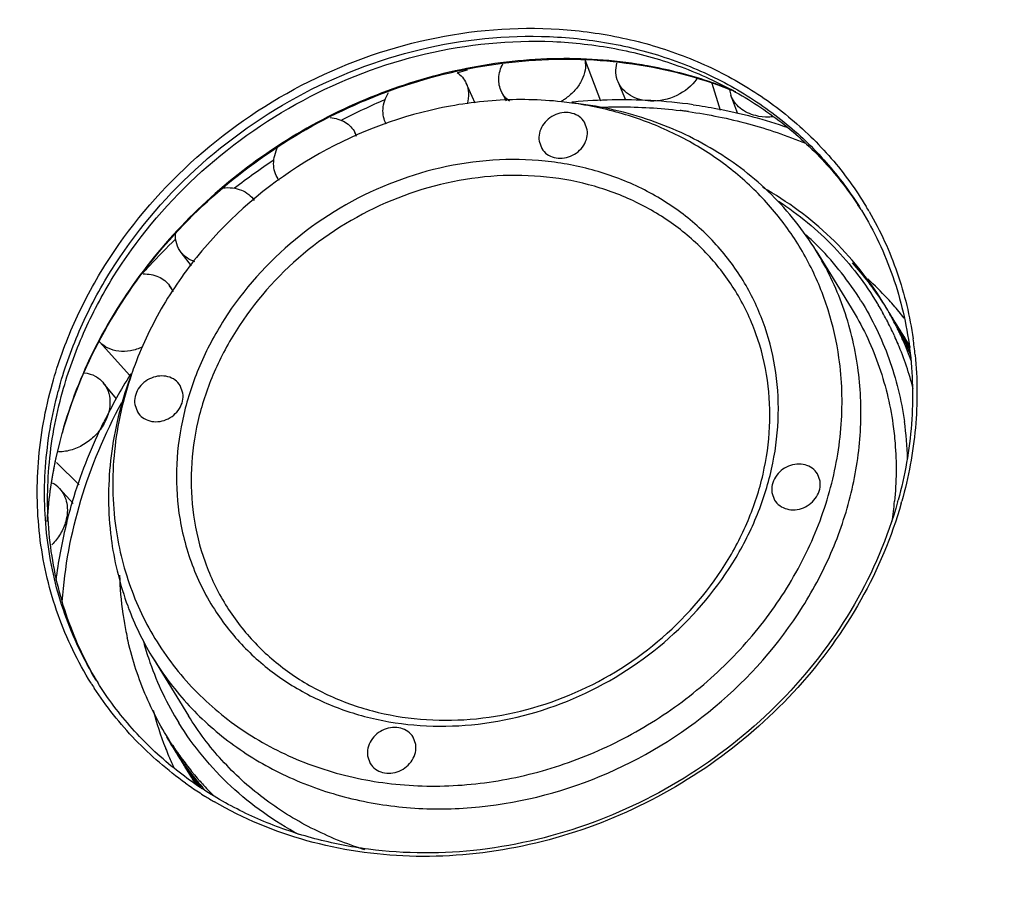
# Model space of a CAD drawing. Header units: millimetres. Extents: x 601 to 2924, y 6 to 1830.
# Tile 13 of 23: x 1155 to 1237, y 1352 to 1426. Entities that reach past the tile are written whole.
import ezdxf

# ---------------------------------------------------------------- set-up
doc = ezdxf.new("R2010")
doc.units = ezdxf.units.MM

msp = doc.modelspace()

# ---------------------------------------------------------------- linework, layer by layer
at = {"color": 7, "linetype": 'Continuous'}
for p, q in [((1203.785, 1419.064), (1202.511, 1422.453)), ((1193.294, 1418.903), (1192.543, 1420.563)), ((1205.882, 1419.15), (1205.223, 1420.681)), ((1213.771, 1418.302), (1213.082, 1420.559)), ((1195.893, 1419.064), (1195.495, 1419.851)), ((1215.215, 1418.002), (1214.645, 1419.567)), ((1202.651, 1416.682), (1202.426, 1417.309)), ((1198.624, 1415.735), (1198.849, 1415.108)), ((1225.509, 1410.028), (1225.55, 1409.964)), ((1225.512, 1410.031), (1225.552, 1409.965)), ((1169.596, 1405.328), (1168.722, 1406.444)), ((1221.765, 1406.58), (1224.7, 1401.812)), ((1168.068, 1403.233), (1167.763, 1403.659)), ((1227.367, 1402.232), (1227.342, 1402.271)), ((1227.348, 1402.28), (1227.372, 1402.241)), ((1227.372, 1402.241), (1227.348, 1402.28)), ((1227.747, 1402.566), (1227.716, 1402.599)), ((1226.905, 1402.138), (1226.937, 1402.086)), ((1226.937, 1402.086), (1226.96, 1402.047)), ((1227.299, 1401.462), (1227.324, 1401.419)), ((1227.756, 1401.617), (1227.73, 1401.66)), ((1228.231, 1402.026), (1228.198, 1402.064)), ((1228.698, 1401.478), (1228.668, 1401.514)), ((1227.647, 1400.824), (1227.669, 1400.782)), ((1227.977, 1400.177), (1227.998, 1400.133)), ((1228.521, 1400.375), (1228.495, 1400.417)), ((1228.904, 1399.753), (1228.879, 1399.794)), ((1164.433, 1396.159), (1161.916, 1398.973)), ((1228.29, 1399.518), (1228.31, 1399.474)), ((1229.287, 1399.131), (1229.262, 1399.171)), ((1228.585, 1398.851), (1228.604, 1398.807)), ((1164.479, 1396.234), (1164.528, 1396.312)), ((1163.334, 1394.206), (1162.254, 1395.532)), ((1168.881, 1394.688), (1168.656, 1395.315)), ((1164.854, 1393.741), (1165.079, 1393.113)), ((1158.786, 1391.386), (1158.768, 1391.322)), ((1158.8, 1391.316), (1158.816, 1391.374)), ((1160.217, 1387.041), (1158.322, 1388.905)), ((1222.099, 1387.332), (1221.875, 1387.959)), ((1159.712, 1385.477), (1158.575, 1386.718)), ((1218.073, 1386.384), (1218.298, 1385.757)), ((1166.414, 1372.502), (1169.35, 1367.734)), ((1167.932, 1365.269), (1167.956, 1365.229)), ((1167.932, 1365.269), (1167.956, 1365.23)), ((1167.944, 1365.268), (1167.967, 1365.228)), ((1168.013, 1365.278), (1167.987, 1365.317)), ((1188.33, 1365.337), (1188.105, 1365.964)), ((1167.417, 1365.061), (1167.434, 1365.018)), ((1167.687, 1364.393), (1167.705, 1364.349)), ((1168.314, 1364.647), (1168.34, 1364.607)), ((1168.422, 1364.675), (1168.394, 1364.715)), ((1184.303, 1364.39), (1184.528, 1363.763)), ((1168.753, 1364.016), (1168.775, 1363.985)), ((1168.847, 1364.083), (1168.819, 1364.122)), ((1169.079, 1363.405), (1169.106, 1363.362)), ((1169.29, 1363.501), (1169.26, 1363.54)), ((1169.463, 1362.781), (1169.488, 1362.741)), ((1169.748, 1362.933), (1169.717, 1362.97)), ((1169.816, 1362.209), (1169.846, 1362.16)), ((1169.846, 1362.16), (1169.871, 1362.12)), ((1169.878, 1362.13), (1169.902, 1362.094)), ((1170.22, 1362.377), (1170.189, 1362.413)), ((1170.632, 1361.917), (1170.598, 1361.954)), ((1171.108, 1361.411), (1171.077, 1361.444))]:
    msp.add_line(p, q, dxfattribs=at)
for centre, radius, start, end in [((1200.997, 1384.712), 37.9, 79.85765, 81.18534), ((1201.267, 1386.026), 36.559, 72.17935, 79.91088), ((1208.486, 1366.752), 57.153, 106.11537, 106.92764), ((1201.597, 1387.085), 35.45, 69.57939, 72.16378), ((1201.759, 1387.523), 34.983, 67.92421, 69.5773), ((1216.846, 1420.368), 2.342, 188.21288, 200.02184), ((1209.011, 1365.345), 58.657, 113.35525, 117.2949), ((1198.099, 1423.262), 4.818, 299.70017, 302.50932), ((1197.227, 1388.77), 30.427, 82.21095, 83.80113), ((1198.146, 1423.188), 4.73, 302.50698, 306.7883), ((1205.617, 1373.152), 46.031, 95.13282, 95.31408), ((1205.54, 1374.172), 45.009, 86.92448, 95.15114), ((1205.609, 1376.11), 43.07, 82.1531, 86.87748), ((1181.335, 1415.44), 2.164, 18.43322, 28.11752), ((1209.081, 1365.182), 58.832, 123.66383, 127.59051), ((1178.601, 1413.782), 2.139, 214.24064, 217.28734), ((1201.436, 1394.637), 28.572, 32.59325, 33.51805), ((1201.108, 1395.293), 29.008, 30.12911, 31.08881), ((1208.176, 1366.215), 57.458, 133.99634, 137.06395), ((1203.337, 1388.538), 26.16, 44.42186, 47.72632), ((1203.645, 1388.835), 25.733, 31.82344, 44.42913), ((1204.69, 1387.462), 27.063, 33.17565, 42.015), ((1207.804, 1366.566), 56.946, 137.06813, 138.04034), ((1207.145, 1383.586), 28.012, 42.74665, 47.44476), ((1204.819, 1387.551), 26.907, 32.0738, 33.06822), ((1204.42, 1388.165), 26.925, 29.96494, 31.52002), ((1207.293, 1383.726), 27.808, 41.25617, 42.64648), ((1204.248, 1388.491), 26.451, 29.36696, 30.83095), ((1204.207, 1388.468), 26.497, 27.79432, 29.25791), ((1204.838, 1387.563), 26.885, 31.62557, 32.07372), ((1204.406, 1388.157), 26.94, 28.41858, 29.96485), ((1204.856, 1387.574), 26.863, 29.9807, 31.51871), ((1207.356, 1383.782), 27.724, 39.76178, 41.15259), ((1207.422, 1383.837), 27.638, 38.27164, 39.66558), ((1204.165, 1388.446), 26.544, 26.22745, 27.69311), ((1204.39, 1388.149), 26.958, 26.86566, 28.4185), ((1204.821, 1387.554), 26.903, 28.43294, 29.98047), ((1205.203, 1386.93), 26.905, 29.14816, 31.5226), ((1205.591, 1386.311), 26.899, 32.20238, 32.4144), ((1205.601, 1386.317), 26.888, 31.62713, 32.20241), ((1204.122, 1388.425), 26.593, 24.65507, 26.12098), ((1204.377, 1388.142), 26.974, 26.03301, 26.86569), ((1204.775, 1387.529), 26.956, 26.88439, 28.43286), ((1205.62, 1386.329), 26.865, 29.97833, 31.52281), ((1204.366, 1388.137), 26.985, 25.31438, 26.03301), ((1205.982, 1385.694), 26.89, 31.62504, 32.41046), ((1205.212, 1386.936), 26.895, 28.42512, 29.14765), ((1205.588, 1386.311), 26.902, 28.43192, 29.97801), ((1206.004, 1385.708), 26.864, 29.97881, 31.52169), ((1163.532, 1400.418), 2.168, 221.80724, 223.11919), ((1204.077, 1388.404), 26.642, 23.08542, 24.54974), ((1204.357, 1388.132), 26.996, 24.68238, 25.31438), ((1204.744, 1387.513), 26.991, 26.33987, 26.88457), ((1205.172, 1386.914), 26.94, 26.88881, 28.42486), ((1204.321, 1388.116), 27.035, 23.86243, 24.68222), ((1204.719, 1387.501), 27.018, 25.33819, 26.33978), ((1204.143, 1388.039), 27.229, 19.95093, 23.85847), ((1206.361, 1385.07), 26.895, 31.62333, 32.41376), ((1204.657, 1387.472), 27.087, 22.65358, 25.33731), ((1205.118, 1386.887), 27, 25.35249, 26.88873), ((1205.541, 1386.286), 26.955, 26.88541, 28.43184), ((1205.976, 1385.692), 26.896, 28.80229, 29.97862), ((1206.382, 1385.083), 26.87, 30.85394, 31.52237), ((1199.362, 1394.813), 30.827, 6.97836, 8.22669), ((1203.87, 1388.32), 26.865, 14.47426, 22.97597), ((1206.39, 1385.087), 26.861, 29.98009, 30.85384), ((1205.085, 1386.871), 27.037, 24.98588, 25.35273), ((1199.183, 1394.791), 31.007, 5.73302, 6.97834), ((1193.375, 1386.39), 30.438, 159.43823, 161.03023), ((1202.701, 1372.364), 45.063, 148.01459, 153.74831), ((1192.205, 1385.827), 34.922, 164.41481, 165.00675), ((1201.962, 1388.474), 27.452, 1.50807, 8.06821), ((1156.854, 1385.137), 2.337, 42.57995, 60.85728), ((1199.724, 1388.414), 28.728, 351.02761, 354.49124), ((1194.933, 1394.984), 34.927, 344.41493, 344.64713), ((1194.747, 1395.208), 35.488, 344.11237, 344.41487), ((1197.676, 1374.136), 39.715, 166.21714, 172.8868), ((1198.691, 1373.912), 40.754, 165.75651, 166.25193), ((1189.052, 1385.919), 26.383, 185.48373, 188.07632), ((1188.426, 1385.823), 25.75, 188.0612, 200.23794), ((1192.159, 1380.369), 28.59, 181.74474, 188.24361), ((1187.781, 1385.618), 25.074, 200.30802, 201.24556), ((1191.409, 1380.259), 27.832, 188.24112, 189.56775), ((1187.628, 1385.556), 24.909, 201.23959, 211.60667), ((1191.33, 1380.246), 27.751, 189.5677, 191.01126), ((1191.235, 1380.227), 27.655, 191.01126, 192.45966), ((1191.01, 1380.884), 26.357, 195.09836, 195.4198), ((1190.821, 1380.831), 26.161, 195.41614, 198.77448), ((1190.603, 1380.758), 25.931, 198.7788, 199.27844), ((1190.399, 1380.683), 25.713, 199.26955, 211.77877), ((1185.759, 1385.84), 28.966, 212.04998, 213.01224), ((1185.816, 1385.591), 28.384, 211.6198, 212.05558), ((1186.273, 1385.299), 28.62, 210.64714, 211.07452), ((1193.575, 1375.219), 28.062, 194.44929, 201.22269), ((1190.47, 1379.146), 26.468, 209.83202, 211.62233), ((1190.866, 1378.535), 26.484, 209.14804, 210.06117), ((1190.479, 1379.152), 26.479, 211.72289, 213.29384), ((1190.841, 1378.52), 26.456, 210.16143, 210.90734), ((1190.222, 1379.891), 26.586, 213.3433, 214.80903), ((1193.297, 1375.118), 27.765, 201.33102, 202.72282), ((1190.85, 1378.526), 26.466, 210.90743, 211.62635), ((1190.881, 1378.545), 26.502, 211.73035, 213.29827), ((1190.515, 1379.176), 26.522, 213.29393, 214.86354), ((1190.258, 1379.916), 26.63, 214.91379, 216.37948), ((1193.192, 1375.073), 27.652, 202.82099, 205.06981), ((1191.261, 1377.921), 26.499, 211.7294, 213.30036), ((1190.917, 1378.569), 26.546, 213.29834, 214.87127), ((1190.553, 1379.203), 26.568, 214.94395, 216.43703), ((1190.292, 1379.941), 26.671, 216.4842, 217.94865), ((1191.616, 1377.282), 26.467, 210.94905, 211.6236), ((1191.647, 1377.302), 26.503, 211.73188, 213.29936), ((1191.3, 1377.947), 26.546, 213.30042, 214.8695), ((1190.952, 1378.593), 26.589, 214.87133, 216.44099), ((1190.59, 1379.23), 26.615, 216.43713, 218.00595), ((1190.323, 1379.966), 26.711, 218.05323, 219.51513), ((1191.997, 1376.659), 26.464, 210.94733, 211.62732), ((1192.028, 1376.678), 26.501, 211.73021, 213.29694), ((1191.685, 1377.326), 26.548, 213.29943, 214.86777), ((1191.336, 1377.972), 26.59, 214.86957, 216.43811), ((1190.985, 1378.617), 26.629, 216.44105, 218.00877), ((1190.629, 1379.26), 26.664, 218.00603, 219.57144), ((1190.352, 1379.989), 26.748, 219.61949, 221.07926), ((1186.927, 1387.091), 30.685, 234.49006, 235.69333), ((1192.376, 1376.035), 26.46, 210.94901, 211.50052), ((1191.707, 1377.342), 26.575, 214.86761, 215.34619), ((1191.362, 1377.992), 26.623, 216.438, 217.32192), ((1191.012, 1378.639), 26.664, 218.00875, 219.25175), ((1190.668, 1379.293), 26.715, 219.57153, 221.13876), ((1190.376, 1380.011), 26.78, 221.18172, 222.39513), ((1190.443, 1380.072), 26.871, 222.50299, 223.88817), ((1187.044, 1387.263), 30.893, 235.69336, 236.89767), ((1187.155, 1387.434), 31.098, 236.89768, 238.09381), ((1191.027, 1378.65), 26.683, 219.25166, 219.57987), ((1190.69, 1379.312), 26.744, 221.13855, 221.40908), ((1190.534, 1380.16), 26.997, 223.985, 225.03075), ((1187.283, 1387.639), 31.339, 238.09447, 239.77187)]:
    msp.add_arc(centre, radius, start, end, dxfattribs=at)
for points, knots in [([(1204.698, 1503.16), (1198.324, 1502.913), (1185.5, 1501.447), (1160.381, 1494.826), (1130.955, 1479.956), (1106.737, 1457.671), (1091.929, 1436.591), (1086.214, 1425.194), (1083.839, 1419.37)], [0, 0, 0, 0, 0.123644, 0.249072, 0.502129, 0.754018, 0.878089, 1, 1, 1, 1]), ([(1211.469, 1455.441), (1207.025, 1456.055), (1197.895, 1456.419), (1184.234, 1454.442), (1170.928, 1450.036), (1158.485, 1443.37), (1147.371, 1434.697), (1138.005, 1424.339), (1130.746, 1412.69), (1127.454, 1404.23), (1126.257, 1399.941)], [0, 0, 0, 0, 0.121988, 0.246721, 0.373456, 0.501164, 0.6287, 0.754941, 0.878921, 1, 1, 1, 1]), ([(1211.366, 1454.682), (1206.966, 1455.291), (1197.926, 1455.651), (1184.399, 1453.693), (1171.224, 1449.331), (1158.904, 1442.731), (1147.898, 1434.142), (1138.625, 1423.886), (1131.437, 1412.352), (1128.177, 1403.975), (1126.992, 1399.729)], [0, 0, 0, 0, 0.121987, 0.24672, 0.373456, 0.501164, 0.628701, 0.754941, 0.878922, 1, 1, 1, 1]), ([(1208.711, 1454.53), (1204.516, 1454.94), (1195.948, 1454.993), (1183.192, 1452.848), (1170.803, 1448.562), (1159.202, 1442.283), (1148.778, 1434.224), (1139.884, 1424.653), (1132.826, 1413.896), (1129.466, 1406.07), (1128.177, 1402.087)], [0, 0, 0, 0, 0.122347, 0.247141, 0.373688, 0.501081, 0.628316, 0.754407, 0.8785, 1, 1, 1, 1]), ([(1212.439, 1454.253), (1208.769, 1454.82), (1201.249, 1455.355), (1189.899, 1454.385), (1178.652, 1451.684), (1167.813, 1447.326), (1157.672, 1441.43), (1148.499, 1434.154), (1140.545, 1425.695), (1136.155, 1419.356), (1134.235, 1416.065)], [0, 0, 0, 0, 0.120898, 0.244215, 0.369494, 0.496089, 0.623233, 0.750112, 0.875936, 1, 1, 1, 1]), ([(1128.782, 1401.909), (1130.042, 1405.863), (1133.345, 1413.638), (1140.322, 1424.329), (1149.137, 1433.845), (1159.485, 1441.854), (1171.01, 1448.087), (1183.317, 1452.327), (1195.981, 1454.427), (1204.482, 1454.345), (1208.641, 1453.921)], [0, 0, 0, 0, 0.121358, 0.245417, 0.371552, 0.498873, 0.626359, 0.752966, 0.877751, 1, 1, 1, 1]), ([(1157.973, 1395.482), (1158.453, 1397.204), (1159.688, 1400.613), (1163.151, 1407.094), (1169.224, 1414.318), (1178.546, 1420.821), (1189.169, 1424.702), (1198.463, 1425.461), (1205.61, 1424.484), (1210.665, 1422.999), (1215.339, 1420.788), (1219.527, 1417.896), (1223.132, 1414.39), (1225.095, 1411.689), (1225.949, 1410.272)], [0, 0, 0, 0, 0.062163, 0.125512, 0.254756, 0.385937, 0.516358, 0.643545, 0.705574, 0.766361, 0.825973, 0.884587, 0.942479, 1, 1, 1, 1]), ([(1158.567, 1395.21), (1159.04, 1396.904), (1160.253, 1400.257), (1163.654, 1406.632), (1169.616, 1413.744), (1178.771, 1420.161), (1189.208, 1424.01), (1198.349, 1424.795), (1205.387, 1423.87), (1210.371, 1422.438), (1214.986, 1420.292), (1219.129, 1417.477), (1222.704, 1414.057), (1224.659, 1411.417), (1225.512, 1410.031)], [0, 0, 0, 0, 0.062143, 0.125468, 0.254663, 0.385804, 0.516214, 0.643431, 0.705486, 0.766303, 0.825945, 0.884583, 0.942485, 1, 1, 1, 1]), ([(1158.822, 1394.795), (1159.289, 1396.468), (1160.484, 1399.781), (1163.827, 1406.086), (1169.679, 1413.136), (1178.671, 1419.545), (1188.945, 1423.463), (1197.972, 1424.374), (1204.956, 1423.587), (1209.921, 1422.274), (1214.541, 1420.258), (1218.716, 1417.582), (1222.352, 1414.304), (1224.368, 1411.757), (1225.257, 1410.415)], [0, 0, 0, 0, 0.062071, 0.125311, 0.254322, 0.385316, 0.515686, 0.643004, 0.705151, 0.766077, 0.825827, 0.884552, 0.9425, 1, 1, 1, 1]), ([(1206.805, 1422.165), (1204.318, 1422.55), (1199.197, 1422.831), (1191.514, 1421.816), (1184.014, 1419.417), (1176.99, 1415.728), (1170.71, 1410.891), (1165.416, 1405.091), (1161.314, 1398.553), (1159.458, 1393.797), (1158.786, 1391.386)], [0, 0, 0, 0, 0.121789, 0.246405, 0.373098, 0.500836, 0.628449, 0.754787, 0.878858, 1, 1, 1, 1]), ([(1158.816, 1391.374), (1159.591, 1394.135), (1161.814, 1399.568), (1166.838, 1406.884), (1173.348, 1413.146), (1181.012, 1418.037), (1189.446, 1421.313), (1198.231, 1422.805), (1206.92, 1422.435), (1212.452, 1420.922), (1215.038, 1419.865)], [0, 0, 0, 0, 0.122132, 0.247625, 0.37547, 0.504234, 0.632335, 0.7583, 0.881026, 1, 1, 1, 1]), ([(1195.495, 1419.851), (1195.408, 1420.023), (1195.279, 1420.396), (1195.22, 1421.21), (1195.411, 1421.825), (1195.607, 1422.196)], [0, 0, 0, 0, 0.237841, 0.481017, 1, 1, 1, 1]), ([(1202.464, 1422.469), (1202.511, 1422.205), (1202.508, 1421.637), (1202.231, 1420.807), (1201.712, 1420.032), (1201.241, 1419.596), (1200.979, 1419.4)], [0, 0, 0, 0, 0.225303, 0.466181, 0.725285, 1, 1, 1, 1]), ([(1205.223, 1420.681), (1205.12, 1420.92), (1204.995, 1421.45), (1205.057, 1421.989), (1205.126, 1422.251)], [0, 0, 0, 0, 0.490631, 1, 1, 1, 1]), ([(1191.778, 1421.471), (1191.944, 1421.355), (1192.245, 1421.084), (1192.462, 1420.742), (1192.543, 1420.562)], [0, 0, 0, 0, 0.50624, 1, 1, 1, 1]), ([(1192.543, 1420.562), (1192.658, 1420.307), (1192.791, 1419.729), (1192.709, 1419.145), (1192.625, 1418.86)], [0, 0, 0, 0, 0.484615, 1, 1, 1, 1]), ([(1207.94, 1419.075), (1207.638, 1419.086), (1207.051, 1419.17), (1206.253, 1419.496), (1205.614, 1420.002), (1205.323, 1420.447), (1205.223, 1420.681)], [0, 0, 0, 0, 0.27341, 0.530041, 0.770439, 1, 1, 1, 1]), ([(1211.806, 1420.94), (1211.392, 1420.344), (1210.186, 1419.379), (1208.687, 1419.048), (1207.94, 1419.075)], [0, 0, 0, 0, 0.492471, 1, 1, 1, 1]), ([(1185.865, 1417.157), (1185.76, 1417.345), (1185.605, 1417.762), (1185.565, 1418.443), (1185.712, 1419.143), (1185.922, 1419.586), (1186.051, 1419.801)], [0, 0, 0, 0, 0.233002, 0.473704, 0.728449, 1, 1, 1, 1]), ([(1196.152, 1419.066), (1196.015, 1419.172), (1195.763, 1419.411), (1195.572, 1419.7), (1195.495, 1419.851)], [0, 0, 0, 0, 0.506432, 1, 1, 1, 1]), ([(1216.72, 1417.861), (1216.251, 1417.977), (1215.578, 1418.287), (1214.933, 1418.964), (1214.72, 1419.361), (1214.645, 1419.566)], [0, 0, 0, 0, 0.521181, 0.764424, 1, 1, 1, 1]), ([(1200.513, 1419.02), (1198.7, 1419.216), (1194.995, 1419.286), (1187.589, 1418.164), (1178.736, 1414.479), (1171.46, 1408.234), (1167.124, 1402.127), (1165.517, 1398.787), (1164.877, 1397.08)], [0, 0, 0, 0, 0.122158, 0.246821, 0.499999, 0.753177, 0.877839, 1, 1, 1, 1]), ([(1221.765, 1406.58), (1220.718, 1408.28), (1218.183, 1411.46), (1213.319, 1415.216), (1207.61, 1417.818), (1203.466, 1418.699), (1201.349, 1418.929)], [0, 0, 0, 0, 0.242936, 0.489076, 0.740964, 1, 1, 1, 1]), ([(1223.677, 1397.639), (1223.485, 1398.993), (1222.883, 1401.664), (1221.332, 1405.451), (1219.172, 1408.915), (1216.452, 1411.976), (1213.232, 1414.567), (1209.584, 1416.633), (1205.591, 1418.129), (1202.781, 1418.721), (1201.351, 1418.917)], [0, 0, 0, 0, 0.123812, 0.2465, 0.368774, 0.491497, 0.615428, 0.741216, 0.869325, 1, 1, 1, 1]), ([(1211.489, 1418.776), (1212.167, 1418.682), (1214.846, 1418.245), (1217.482, 1417.544), (1219.396, 1416.871)], [0, 0, 0, 0, 0.252459, 1, 1, 1, 1]), ([(1202.426, 1417.309), (1202.315, 1417.49), (1202.011, 1417.815), (1201.396, 1418.096), (1200.698, 1418.15), (1199.998, 1417.977), (1199.374, 1417.599), (1198.895, 1417.058), (1198.618, 1416.414), (1198.593, 1415.953), (1198.624, 1415.735)], [0, 0, 0, 0, 0.115989, 0.235809, 0.36128, 0.491557, 0.623746, 0.75419, 0.879932, 1, 1, 1, 1]), ([(1203.579, 1418.562), (1204.152, 1418.584), (1206.43, 1418.63), (1208.711, 1418.497), (1210.403, 1418.293)], [0, 0, 0, 0, 0.252081, 1, 1, 1, 1]), ([(1211.096, 1418.199), (1210.981, 1418.215), (1210.749, 1418.245), (1210.518, 1418.279), (1210.403, 1418.293)], [0, 0, 0, 0, 0.499966, 1, 1, 1, 1]), ([(1211.096, 1418.199), (1212.786, 1417.966), (1216.111, 1417.295), (1219.321, 1416.198), (1220.868, 1415.551)], [0, 0, 0, 0, 0.504288, 1, 1, 1, 1]), ([(1218.194, 1417.77), (1218.069, 1417.757), (1217.576, 1417.724), (1217.077, 1417.773), (1216.72, 1417.861)], [0, 0, 0, 0, 0.256076, 1, 1, 1, 1]), ([(1181.189, 1417.7), (1181.619, 1417.659), (1182.255, 1417.476), (1182.913, 1416.958), (1183.151, 1416.633), (1183.243, 1416.46)], [0, 0, 0, 0, 0.521162, 0.763609, 1, 1, 1, 1]), ([(1198.849, 1415.108), (1198.96, 1414.927), (1199.265, 1414.603), (1199.879, 1414.322), (1200.577, 1414.268), (1201.277, 1414.441), (1201.902, 1414.819), (1202.38, 1415.36), (1202.657, 1416.004), (1202.682, 1416.465), (1202.651, 1416.682)], [0, 0, 0, 0, 0.115989, 0.235809, 0.36128, 0.491557, 0.623746, 0.75419, 0.879932, 1, 1, 1, 1]), ([(1176.833, 1412.578), (1176.71, 1412.759), (1176.517, 1413.167), (1176.422, 1413.851), (1176.52, 1414.57), (1176.702, 1415.034), (1176.819, 1415.26)], [0, 0, 0, 0, 0.232891, 0.473263, 0.727947, 1, 1, 1, 1]), ([(1215.914, 1403.669), (1215.253, 1404.817), (1213.687, 1406.996), (1210.721, 1409.745), (1207.227, 1411.9), (1203.316, 1413.395), (1199.109, 1414.188), (1193.24, 1414.282), (1185.854, 1412.556), (1178.018, 1407.909), (1172.944, 1402.252), (1170.183, 1397.045), (1168.833, 1392.96), (1168.237, 1388.797), (1168.358, 1386.023), (1168.55, 1384.673)], [0, 0, 0, 0, 0.05788, 0.116223, 0.175497, 0.236044, 0.298035, 0.361459, 0.491347, 0.623289, 0.753573, 0.817296, 0.879609, 0.94047, 1, 1, 1, 1]), ([(1215.021, 1403.228), (1214.358, 1404.304), (1212.807, 1406.339), (1209.91, 1408.887), (1206.526, 1410.866), (1202.762, 1412.216), (1198.732, 1412.9), (1193.13, 1412.901), (1186.11, 1411.166), (1178.687, 1406.667), (1173.894, 1401.245), (1171.291, 1396.274), (1170.021, 1392.379), (1169.464, 1388.412), (1169.581, 1385.77), (1169.764, 1384.484)], [0, 0, 0, 0, 0.057871, 0.11627, 0.175643, 0.236306, 0.298406, 0.361914, 0.49187, 0.623731, 0.753851, 0.817486, 0.87972, 0.94052, 1, 1, 1, 1]), ([(1172.218, 1411.825), (1172.486, 1411.855), (1173.012, 1411.858), (1173.757, 1411.68), (1174.389, 1411.323), (1174.71, 1410.974), (1174.835, 1410.783)], [0, 0, 0, 0, 0.273265, 0.528653, 0.768639, 1, 1, 1, 1]), ([(1227.348, 1402.28), (1226.135, 1404.25), (1223.163, 1407.915), (1219.363, 1410.706), (1217.318, 1411.858)], [0, 0, 0, 0, 0.496281, 1, 1, 1, 1]), ([(1218.626, 1410.727), (1220.305, 1409.619), (1223.417, 1407.047), (1225.879, 1403.843), (1226.905, 1402.138)], [0, 0, 0, 0, 0.502747, 1, 1, 1, 1]), ([(1225.552, 1409.965), (1226.617, 1408.226), (1228.385, 1404.485), (1229.796, 1398.399), (1229.935, 1392.038), (1229.185, 1387.816), (1228.614, 1385.737)], [0, 0, 0, 0, 0.243953, 0.490585, 0.742121, 1, 1, 1, 1]), ([(1226.197, 1409.853), (1227.137, 1408.233), (1228.714, 1404.783), (1229.601, 1401.097), (1229.872, 1399.224)], [0, 0, 0, 0, 0.497578, 1, 1, 1, 1]), ([(1168.723, 1406.443), (1168.56, 1406.651), (1168.306, 1407.143), (1168.244, 1407.691), (1168.254, 1407.967)], [0, 0, 0, 0, 0.488656, 1, 1, 1, 1]), ([(1169.877, 1405.664), (1169.648, 1405.737), (1169.216, 1405.939), (1168.864, 1406.263), (1168.723, 1406.443)], [0, 0, 0, 0, 0.5113, 1, 1, 1, 1]), ([(1225.248, 1396.869), (1225.004, 1398.589), (1224.175, 1401.973), (1222.667, 1405.115), (1221.765, 1406.58)], [0, 0, 0, 0, 0.502474, 1, 1, 1, 1]), ([(1165.57, 1404.64), (1166.001, 1404.652), (1166.653, 1404.545), (1167.37, 1404.113), (1167.648, 1403.82), (1167.762, 1403.66)], [0, 0, 0, 0, 0.519977, 0.762829, 1, 1, 1, 1]), ([(1167.762, 1403.66), (1167.845, 1403.545), (1167.94, 1403.38), (1168.014, 1403.205), (1168.031, 1403.16)], [0, 0, 0, 0, 0.74772, 1, 1, 1, 1]), ([(1217.701, 1395.759), (1217.513, 1397.082), (1216.875, 1399.685), (1215.715, 1402.102), (1215.021, 1403.228)], [0, 0, 0, 0, 0.502442, 1, 1, 1, 1]), ([(1218.404, 1396.399), (1218.222, 1397.679), (1217.623, 1400.199), (1216.553, 1402.559), (1215.914, 1403.669)], [0, 0, 0, 0, 0.50242, 1, 1, 1, 1]), ([(1225.51, 1402.404), (1226.451, 1400.886), (1228.025, 1397.627), (1228.889, 1394.113), (1229.143, 1392.327)], [0, 0, 0, 0, 0.497523, 1, 1, 1, 1]), ([(1224.7, 1401.813), (1225.602, 1400.348), (1227.111, 1397.206), (1227.94, 1393.821), (1228.184, 1392.101)], [0, 0, 0, 0, 0.497538, 1, 1, 1, 1]), ([(1165.5, 1398.538), (1165.179, 1398.395), (1164.525, 1398.189), (1163.533, 1398.143), (1162.634, 1398.379), (1162.143, 1398.729), (1161.949, 1398.936)], [0, 0, 0, 0, 0.277374, 0.53641, 0.775454, 1, 1, 1, 1]), ([(1173.488, 1327.894), (1169.509, 1328.591), (1161.751, 1330.697), (1151.071, 1335.998), (1141.86, 1343.232), (1134.461, 1352.145), (1129.143, 1362.417), (1126.101, 1373.674), (1125.431, 1385.503), (1126.562, 1393.405), (1127.497, 1397.303)], [0, 0, 0, 0, 0.12928, 0.255439, 0.379116, 0.501327, 0.623333, 0.74643, 0.871728, 1, 1, 1, 1]), ([(1163.277, 1383.433), (1163.532, 1381.634), (1164.43, 1378.095), (1166.916, 1373.231), (1170.434, 1369.038), (1174.842, 1365.685), (1179.96, 1363.3), (1185.588, 1361.968), (1191.507, 1361.733), (1197.492, 1362.598), (1203.32, 1364.528), (1208.77, 1367.448), (1213.639, 1371.247), (1217.741, 1375.784), (1220.921, 1380.888), (1223.055, 1386.37), (1224.057, 1392.021), (1223.937, 1395.805), (1223.677, 1397.639)], [0, 0, 0, 0, 0.058832, 0.117086, 0.175444, 0.234564, 0.294968, 0.356957, 0.420578, 0.485637, 0.551736, 0.618344, 0.684862, 0.750704, 0.815369, 0.878517, 0.940018, 1, 1, 1, 1]), ([(1230.035, 1397.889), (1230.238, 1395.87), (1230.247, 1391.735), (1229.488, 1387.674), (1228.93, 1385.673)], [0, 0, 0, 0, 0.494238, 1, 1, 1, 1]), ([(1166.414, 1372.502), (1167.276, 1371.103), (1169.293, 1368.458), (1173.059, 1365.145), (1177.458, 1362.573), (1182.35, 1360.818), (1187.59, 1359.929), (1194.873, 1359.928), (1203.998, 1362.184), (1213.649, 1368.032), (1219.88, 1375.081), (1223.263, 1381.543), (1224.914, 1386.607), (1225.639, 1391.763), (1225.486, 1395.198), (1225.248, 1396.869)], [0, 0, 0, 0, 0.057874, 0.116272, 0.175644, 0.236307, 0.298407, 0.361916, 0.491871, 0.623731, 0.753852, 0.817486, 0.879722, 0.940517, 1, 1, 1, 1]), ([(1160.654, 1396.384), (1160.967, 1396.343), (1161.572, 1396.164), (1162.065, 1395.764), (1162.254, 1395.531)], [0, 0, 0, 0, 0.51258, 1, 1, 1, 1]), ([(1164.581, 1396.291), (1163.803, 1394.217), (1162.696, 1389.952), (1162.584, 1385.54), (1162.79, 1383.398)], [0, 0, 0, 0, 0.507196, 1, 1, 1, 1]), ([(1164.591, 1396.284), (1163.875, 1394.204), (1162.91, 1389.933), (1162.977, 1385.548), (1163.277, 1383.433)], [0, 0, 0, 0, 0.507312, 1, 1, 1, 1]), ([(1168.656, 1395.315), (1168.545, 1395.495), (1168.241, 1395.82), (1167.626, 1396.101), (1166.928, 1396.155), (1166.228, 1395.982), (1165.604, 1395.604), (1165.126, 1395.063), (1164.849, 1394.419), (1164.824, 1393.958), (1164.854, 1393.741)], [0, 0, 0, 0, 0.115989, 0.235809, 0.36128, 0.491557, 0.623746, 0.75419, 0.879932, 1, 1, 1, 1]), ([(1171.656, 1376.403), (1172.372, 1375.314), (1174.033, 1373.263), (1177.092, 1370.715), (1180.633, 1368.756), (1184.548, 1367.444), (1188.723, 1366.816), (1194.503, 1366.908), (1201.714, 1368.791), (1209.316, 1373.501), (1214.209, 1379.119), (1216.861, 1384.252), (1218.152, 1388.267), (1218.716, 1392.353), (1218.592, 1395.074), (1218.404, 1396.399)], [0, 0, 0, 0, 0.057875, 0.116339, 0.175817, 0.2366, 0.29881, 0.362402, 0.492419, 0.62419, 0.75414, 0.817683, 0.879837, 0.940569, 1, 1, 1, 1]), ([(1172.444, 1377.014), (1173.106, 1375.938), (1174.658, 1373.904), (1177.555, 1371.356), (1180.938, 1369.377), (1184.702, 1368.027), (1188.733, 1367.343), (1194.335, 1367.342), (1201.354, 1369.077), (1208.778, 1373.576), (1213.571, 1378.998), (1216.173, 1383.969), (1217.443, 1387.864), (1218.001, 1391.831), (1217.883, 1394.473), (1217.701, 1395.759)], [0, 0, 0, 0, 0.057871, 0.11627, 0.175643, 0.236306, 0.298406, 0.361914, 0.49187, 0.623731, 0.753851, 0.817486, 0.87972, 0.94052, 1, 1, 1, 1]), ([(1161.208, 1370.469), (1160.089, 1372.257), (1158.227, 1376.112), (1156.738, 1382.399), (1156.589, 1388.974), (1157.374, 1393.337), (1157.973, 1395.482)], [0, 0, 0, 0, 0.244123, 0.490817, 0.742288, 1, 1, 1, 1]), ([(1161.646, 1370.71), (1160.579, 1372.443), (1158.802, 1376.172), (1157.367, 1382.237), (1157.195, 1388.576), (1157.917, 1392.788), (1158.472, 1394.862)], [0, 0, 0, 0, 0.244239, 0.491025, 0.742466, 1, 1, 1, 1]), ([(1162.254, 1395.531), (1162.42, 1395.329), (1162.685, 1394.848), (1162.83, 1394.016), (1162.725, 1393.127), (1162.504, 1392.553), (1162.36, 1392.273)], [0, 0, 0, 0, 0.228417, 0.468425, 0.725561, 1, 1, 1, 1]), ([(1161.651, 1370.71), (1160.619, 1372.452), (1158.912, 1376.188), (1157.573, 1382.243), (1157.483, 1388.553), (1158.248, 1392.737), (1158.822, 1394.795)], [0, 0, 0, 0, 0.244079, 0.490861, 0.742386, 1, 1, 1, 1]), ([(1165.079, 1393.113), (1165.19, 1392.933), (1165.495, 1392.608), (1166.109, 1392.327), (1166.807, 1392.273), (1167.507, 1392.446), (1168.132, 1392.824), (1168.61, 1393.365), (1168.887, 1394.009), (1168.912, 1394.47), (1168.881, 1394.688)], [0, 0, 0, 0, 0.115989, 0.235809, 0.36128, 0.491557, 0.623746, 0.75419, 0.879932, 1, 1, 1, 1]), ([(1158.805, 1377.29), (1159.002, 1380.147), (1160.078, 1385.913), (1162.359, 1391.309), (1163.772, 1393.896)], [0, 0, 0, 0, 0.492753, 1, 1, 1, 1]), ([(1162.36, 1392.273), (1162.174, 1391.911), (1161.692, 1391.23), (1160.747, 1390.432), (1159.658, 1389.913), (1158.874, 1389.786), (1158.497, 1389.792)], [0, 0, 0, 0, 0.254734, 0.513423, 0.76484, 1, 1, 1, 1]), ([(1159.19, 1383.939), (1159.371, 1384.653), (1160.18, 1387.515), (1161.296, 1390.289), (1162.285, 1392.296)], [0, 0, 0, 0, 0.247645, 1, 1, 1, 1]), ([(1228.184, 1392.101), (1228.259, 1391.574), (1228.496, 1389.434), (1228.474, 1387.267), (1228.319, 1385.656)], [0, 0, 0, 0, 0.247637, 1, 1, 1, 1]), ([(1158.768, 1391.322), (1158.603, 1390.727), (1158.008, 1388.353), (1157.652, 1385.918), (1157.531, 1384.093)], [0, 0, 0, 0, 0.252546, 1, 1, 1, 1]), ([(1157.544, 1383.98), (1157.584, 1384.594), (1157.81, 1387.068), (1158.298, 1389.517), (1158.8, 1391.316)], [0, 0, 0, 0, 0.247584, 1, 1, 1, 1]), ([(1221.875, 1387.959), (1221.763, 1388.139), (1221.459, 1388.464), (1220.845, 1388.745), (1220.146, 1388.799), (1219.446, 1388.626), (1218.822, 1388.248), (1218.344, 1387.707), (1218.067, 1387.063), (1218.042, 1386.602), (1218.073, 1386.384)], [0, 0, 0, 0, 0.115989, 0.235809, 0.36128, 0.491557, 0.623746, 0.75419, 0.879932, 1, 1, 1, 1]), ([(1158.575, 1386.718), (1158.728, 1386.551), (1158.99, 1386.163), (1159.29, 1385.234), (1159.229, 1384.462), (1159.093, 1383.976)], [0, 0, 0, 0, 0.234453, 0.477254, 1, 1, 1, 1]), ([(1218.298, 1385.757), (1218.409, 1385.577), (1218.713, 1385.252), (1219.327, 1384.971), (1220.026, 1384.917), (1220.726, 1385.09), (1221.35, 1385.468), (1221.828, 1386.009), (1222.105, 1386.653), (1222.13, 1387.114), (1222.099, 1387.332)], [0, 0, 0, 0, 0.115989, 0.235809, 0.36128, 0.491557, 0.623746, 0.75419, 0.879932, 1, 1, 1, 1]), ([(1228.576, 1385.6), (1227.746, 1382.624), (1225.249, 1376.782), (1219.463, 1369.122), (1211.96, 1362.883), (1203.232, 1358.478), (1193.855, 1356.194), (1185.926, 1356.196), (1179.894, 1357.376), (1175.633, 1358.814), (1171.676, 1360.788), (1169.269, 1362.451), (1168.142, 1363.358)], [0, 0, 0, 0, 0.12354, 0.25085, 0.380438, 0.510295, 0.638352, 0.762942, 0.823759, 0.883481, 0.94218, 1, 1, 1, 1]), ([(1228.879, 1385.493), (1228.081, 1382.686), (1225.751, 1377.175), (1220.446, 1369.853), (1213.582, 1363.738), (1205.556, 1359.18), (1196.824, 1356.437), (1187.878, 1355.674), (1179.235, 1356.944), (1173.92, 1359.154), (1171.505, 1360.561)], [0, 0, 0, 0, 0.122944, 0.249339, 0.377988, 0.507232, 0.635295, 0.760635, 0.882264, 1, 1, 1, 1]), ([(1168.55, 1384.673), (1168.759, 1383.199), (1169.491, 1380.301), (1170.846, 1377.634), (1171.656, 1376.403)], [0, 0, 0, 0, 0.502473, 1, 1, 1, 1]), ([(1169.764, 1384.484), (1169.952, 1383.161), (1170.59, 1380.558), (1171.75, 1378.141), (1172.444, 1377.014)], [0, 0, 0, 0, 0.502442, 1, 1, 1, 1]), ([(1159.093, 1383.976), (1158.993, 1383.615), (1158.682, 1382.91), (1158.208, 1382.304), (1157.935, 1382.03)], [0, 0, 0, 0, 0.491467, 1, 1, 1, 1]), ([(1175.332, 1325.88), (1179.762, 1325.268), (1188.862, 1324.902), (1202.481, 1326.861), (1215.75, 1331.235), (1228.166, 1337.857), (1239.268, 1346.477), (1248.637, 1356.777), (1255.919, 1368.368), (1259.24, 1376.791), (1260.454, 1381.063)], [0, 0, 0, 0, 0.121967, 0.246671, 0.373377, 0.501063, 0.628592, 0.754846, 0.878862, 1, 1, 1, 1]), ([(1267.159, 1380.465), (1266.137, 1376.802), (1263.497, 1369.552), (1256.062, 1355.799), (1242.992, 1340.543), (1222.96, 1327.005), (1200.228, 1319.234), (1180.469, 1318.183), (1165.415, 1320.788), (1154.853, 1324.36), (1145.185, 1329.489), (1136.639, 1336.06), (1129.423, 1343.917), (1125.613, 1349.896), (1123.989, 1353.014)], [0, 0, 0, 0, 0.062293, 0.125801, 0.255378, 0.386822, 0.517296, 0.644265, 0.706111, 0.766691, 0.826106, 0.884573, 0.942408, 1, 1, 1, 1]), ([(1258.12, 1379.246), (1256.861, 1375.292), (1253.558, 1367.517), (1246.581, 1356.826), (1237.766, 1347.31), (1227.417, 1339.301), (1215.893, 1333.068), (1203.586, 1328.828), (1190.922, 1326.728), (1182.421, 1326.81), (1178.262, 1327.234)], [0, 0, 0, 0, 0.121358, 0.245417, 0.371552, 0.498873, 0.626359, 0.752966, 0.877751, 1, 1, 1, 1]), ([(1178.195, 1326.197), (1182.33, 1325.78), (1190.778, 1325.693), (1207.629, 1328.412), (1227.696, 1337.041), (1244.049, 1351.505), (1253.654, 1365.569), (1257.146, 1373.233), (1258.514, 1377.142)], [0, 0, 0, 0, 0.122339, 0.24718, 0.500576, 0.753641, 0.878099, 1, 1, 1, 1]), ([(1167.987, 1365.317), (1167.1, 1366.67), (1165.567, 1369.555), (1164.583, 1372.67), (1164.231, 1374.261)], [0, 0, 0, 0, 0.49828, 1, 1, 1, 1]), ([(1168.142, 1363.358), (1166.887, 1364.368), (1164.546, 1366.589), (1162.609, 1369.171), (1161.76, 1370.526)], [0, 0, 0, 0, 0.501771, 1, 1, 1, 1]), ([(1169.103, 1362.113), (1167.595, 1363.189), (1164.78, 1365.611), (1162.47, 1368.519), (1161.47, 1370.059)], [0, 0, 0, 0, 0.502315, 1, 1, 1, 1]), ([(1184.08, 1356.554), (1182.541, 1357.03), (1179.564, 1358.229), (1175.516, 1360.755), (1172.038, 1363.925), (1170.16, 1366.418), (1169.35, 1367.733)], [0, 0, 0, 0, 0.256068, 0.507167, 0.754573, 1, 1, 1, 1]), ([(1178.56, 1357.819), (1176.515, 1358.913), (1172.71, 1361.603), (1169.743, 1365.202), (1168.541, 1367.141)], [0, 0, 0, 0, 0.504021, 1, 1, 1, 1]), ([(1188.105, 1365.964), (1187.994, 1366.145), (1187.689, 1366.469), (1187.075, 1366.75), (1186.377, 1366.804), (1185.677, 1366.631), (1185.052, 1366.253), (1184.574, 1365.712), (1184.297, 1365.068), (1184.272, 1364.607), (1184.303, 1364.39)], [0, 0, 0, 0, 0.115989, 0.235809, 0.36128, 0.491557, 0.623746, 0.75419, 0.879932, 1, 1, 1, 1]), ([(1184.528, 1363.763), (1184.639, 1363.582), (1184.943, 1363.257), (1185.558, 1362.976), (1186.256, 1362.922), (1186.956, 1363.095), (1187.58, 1363.473), (1188.058, 1364.014), (1188.335, 1364.658), (1188.36, 1365.119), (1188.33, 1365.337)], [0, 0, 0, 0, 0.115989, 0.235809, 0.36128, 0.491557, 0.623746, 0.75419, 0.879932, 1, 1, 1, 1]), ([(1227.155, 1329.527), (1233.342, 1333.031), (1244.85, 1341.466), (1254.043, 1352.392), (1257.847, 1358.28)], [0, 0, 0, 0, 0.503566, 1, 1, 1, 1]), ([(1133.248, 1352.94), (1135.45, 1349.413), (1140.725, 1342.806), (1150.748, 1334.892), (1162.482, 1329.244), (1171.019, 1327.162), (1175.391, 1326.538)], [0, 0, 0, 0, 0.243384, 0.489772, 0.741517, 1, 1, 1, 1])]:
    msp.add_open_spline(points, degree=3, knots=knots, dxfattribs=at)

doc.saveas('drawing.dxf')
